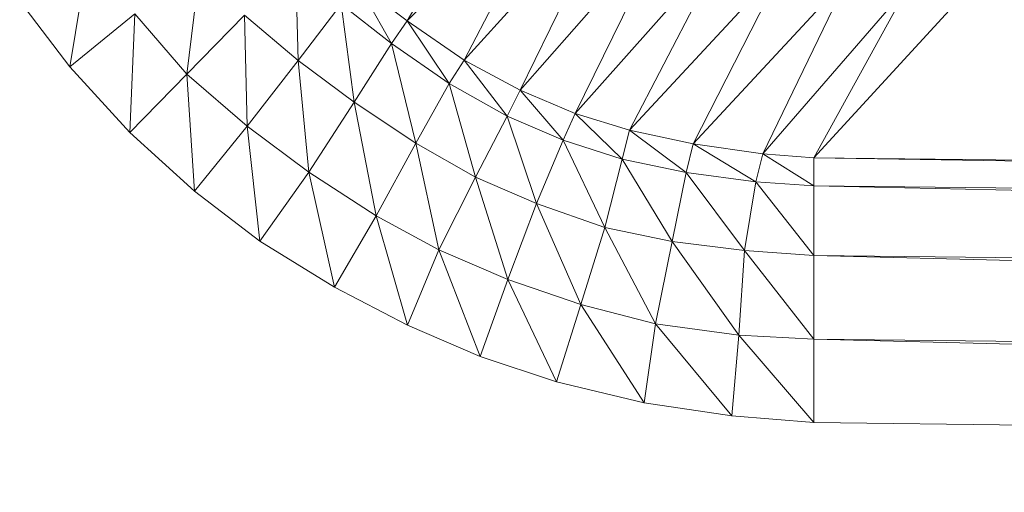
# Model space of a CAD drawing. Header units: metres. Extents: x 391.1 to 427.5, y 12.7 to 28.4.
# Tile 39 of 240: x 409.5306 to 409.5782, y 14.2356 to 14.2585. Entities that reach past the tile are written whole.
import ezdxf

# ---------------------------------------------------------------- set-up
doc = ezdxf.new("R2010")
doc.units = ezdxf.units.M
doc.layers.add('02_MOBILIARIO', color=7, linetype='Continuous', lineweight=18)

# ---------------------------------------------------------------- blocks, each defined once
blk = doc.blocks.new('Family - Plats de dutxa PS-1-153666-01_ENLLUMENAT_PS1')
at = {"layer": '02_MOBILIARIO', "color": 253, "true_color": 0xaaaaaa}
for p, q in [((0.095882, 0.078071), (0.101401, 0.08762)), ((0.101401, 0.08762), (0.095882, 0.078071)), ((0.095882, 0.078071), (0.103712, 0.085885)), ((0.103712, 0.085885), (0.095882, 0.078071)), ((0.098635, 0.076167), (0.103712, 0.085885)), ((0.103712, 0.085885), (0.098635, 0.076167)), ((0.098635, 0.076167), (0.106078, 0.084383)), ((0.106078, 0.084383), (0.098635, 0.076167)), ((0.101344, 0.074717), (0.106078, 0.084383)), ((0.106078, 0.084383), (0.101344, 0.074717)), ((0.101344, 0.074717), (0.108633, 0.082995)), ((0.108633, 0.082995), (0.101344, 0.074717)), ((0.10401, 0.073589), (0.108633, 0.082995)), ((0.108633, 0.082995), (0.10401, 0.073589)), ((0.10401, 0.073589), (0.111338, 0.081832)), ((0.111338, 0.081832), (0.10401, 0.073589)), ((0.106628, 0.072774), (0.111338, 0.081832)), ((0.111338, 0.081832), (0.106628, 0.072774)), ((0.080487, 0.081384), (0.07957, 0.075853)), ((0.07957, 0.075853), (0.080487, 0.081384)), ((0.106628, 0.072774), (0.11423, 0.080968)), ((0.11423, 0.080968), (0.106628, 0.072774)), ((0.109721, 0.072128), (0.11423, 0.080968)), ((0.11423, 0.080968), (0.109721, 0.072128)), ((0.085896, 0.080879), (0.085222, 0.075485)), ((0.085222, 0.075485), (0.085896, 0.080879)), ((0.090615, 0.07616), (0.09048, 0.080744)), ((0.09048, 0.080744), (0.090615, 0.07616)), ((0.109721, 0.072128), (0.117235, 0.080218)), ((0.117235, 0.080218), (0.109721, 0.072128)), ((0.113086, 0.071643), (0.117235, 0.080218)), ((0.117235, 0.080218), (0.113086, 0.071643)), ((0.095882, 0.078071), (0.093482, 0.079888)), ((0.095127, 0.076969), (0.093482, 0.079888)), ((0.093482, 0.079888), (0.095882, 0.078071)), ((0.093482, 0.079888), (0.095127, 0.076969)), ((0.113086, 0.071643), (0.120128, 0.079767)), ((0.120128, 0.079767), (0.113086, 0.071643)), ((0.115559, 0.071441), (0.120128, 0.079767)), ((0.120128, 0.079767), (0.115559, 0.071441)), ((0.122975, 0.07953), (0.115559, 0.071441)), ((0.115559, 0.071441), (0.122975, 0.07953)), ((0.077141, 0.079026), (0.07957, 0.075853)), ((0.07957, 0.075853), (0.077141, 0.079026)), ((0.092689, 0.078883), (0.090615, 0.07616)), ((0.090615, 0.07616), (0.092689, 0.078883)), ((0.093312, 0.074137), (0.092689, 0.078883)), ((0.092689, 0.078883), (0.095127, 0.076969)), ((0.092689, 0.078883), (0.093312, 0.074137)), ((0.095127, 0.076969), (0.092689, 0.078883)), ((0.07957, 0.075853), (0.082717, 0.078407)), ((0.082717, 0.078407), (0.07957, 0.075853)), ((0.082717, 0.078407), (0.082461, 0.072675)), ((0.082461, 0.072675), (0.082717, 0.078407)), ((0.082717, 0.078407), (0.085222, 0.075485)), ((0.085222, 0.075485), (0.082717, 0.078407)), ((0.088009, 0.078353), (0.085222, 0.075485)), ((0.088009, 0.078353), (0.085222, 0.075485)), ((0.088143, 0.072981), (0.088009, 0.078353)), ((0.088009, 0.078353), (0.090615, 0.07616)), ((0.088009, 0.078353), (0.088143, 0.072981)), ((0.090615, 0.07616), (0.088009, 0.078353)), ((0.095882, 0.078071), (0.095127, 0.076969)), ((0.095127, 0.076969), (0.095882, 0.078071)), ((0.098635, 0.076167), (0.095882, 0.078071)), ((0.097919, 0.075046), (0.095882, 0.078071)), ((0.095882, 0.078071), (0.098635, 0.076167)), ((0.095882, 0.078071), (0.097919, 0.075046)), ((0.093312, 0.074137), (0.095127, 0.076969)), ((0.095127, 0.076969), (0.093312, 0.074137)), ((0.097919, 0.075046), (0.095127, 0.076969)), ((0.096294, 0.072146), (0.095127, 0.076969)), ((0.095127, 0.076969), (0.097919, 0.075046)), ((0.095127, 0.076969), (0.096294, 0.072146)), ((0.07957, 0.075853), (0.082461, 0.072675)), ((0.082461, 0.072675), (0.07957, 0.075853)), ((0.088143, 0.072981), (0.090615, 0.07616)), ((0.090615, 0.07616), (0.088143, 0.072981)), ((0.093312, 0.074137), (0.090615, 0.07616)), ((0.09112, 0.07075), (0.090615, 0.07616)), ((0.090615, 0.07616), (0.093312, 0.074137)), ((0.090615, 0.07616), (0.09112, 0.07075)), ((0.097919, 0.075046), (0.098635, 0.076167)), ((0.098635, 0.076167), (0.097919, 0.075046)), ((0.101344, 0.074717), (0.098635, 0.076167)), ((0.100727, 0.073463), (0.098635, 0.076167)), ((0.098635, 0.076167), (0.101344, 0.074717)), ((0.098635, 0.076167), (0.100727, 0.073463)), ((0.085222, 0.075485), (0.082461, 0.072675)), ((0.085222, 0.075485), (0.082461, 0.072675)), ((0.088143, 0.072981), (0.085222, 0.075485)), ((0.085589, 0.069834), (0.085222, 0.075485)), ((0.085222, 0.075485), (0.088143, 0.072981)), ((0.085222, 0.075485), (0.085589, 0.069834)), ((0.096294, 0.072146), (0.097919, 0.075046)), ((0.097919, 0.075046), (0.096294, 0.072146)), ((0.100727, 0.073463), (0.097919, 0.075046)), ((0.099184, 0.070502), (0.097919, 0.075046)), ((0.097919, 0.075046), (0.100727, 0.073463)), ((0.097919, 0.075046), (0.099184, 0.070502)), ((0.100727, 0.073463), (0.101344, 0.074717)), ((0.101344, 0.074717), (0.100727, 0.073463)), ((0.10401, 0.073589), (0.101344, 0.074717)), ((0.103432, 0.072298), (0.101344, 0.074717)), ((0.101344, 0.074717), (0.10401, 0.073589)), ((0.101344, 0.074717), (0.103432, 0.072298)), ((0.09112, 0.07075), (0.093312, 0.074137)), ((0.093312, 0.074137), (0.09112, 0.07075)), ((0.096294, 0.072146), (0.093312, 0.074137)), ((0.094387, 0.068643), (0.093312, 0.074137)), ((0.093312, 0.074137), (0.096294, 0.072146)), ((0.093312, 0.074137), (0.094387, 0.068643)), ((0.099184, 0.070502), (0.100727, 0.073463)), ((0.100727, 0.073463), (0.099184, 0.070502)), ((0.10214, 0.069232), (0.100727, 0.073463)), ((0.100727, 0.073463), (0.103432, 0.072298)), ((0.100727, 0.073463), (0.10214, 0.069232)), ((0.103432, 0.072298), (0.100727, 0.073463)), ((0.103432, 0.072298), (0.10401, 0.073589)), ((0.10401, 0.073589), (0.103432, 0.072298)), ((0.106628, 0.072774), (0.10401, 0.073589)), ((0.106288, 0.071381), (0.10401, 0.073589)), ((0.10401, 0.073589), (0.106628, 0.072774)), ((0.10401, 0.073589), (0.106288, 0.071381)), ((0.085589, 0.069834), (0.088143, 0.072981)), ((0.088143, 0.072981), (0.085589, 0.069834)), ((0.09112, 0.07075), (0.088143, 0.072981)), ((0.088762, 0.067405), (0.088143, 0.072981)), ((0.088143, 0.072981), (0.09112, 0.07075)), ((0.088143, 0.072981), (0.088762, 0.067405)), ((0.082461, 0.072675), (0.085589, 0.069834)), ((0.085589, 0.069834), (0.082461, 0.072675)), ((0.106288, 0.071381), (0.106628, 0.072774)), ((0.106628, 0.072774), (0.106288, 0.071381)), ((0.109721, 0.072128), (0.106628, 0.072774)), ((0.106628, 0.072774), (0.109381, 0.070736)), ((0.109381, 0.070736), (0.106628, 0.072774)), ((0.106628, 0.072774), (0.109721, 0.072128)), ((0.096294, 0.072146), (0.094387, 0.068643)), ((0.094387, 0.068643), (0.096294, 0.072146)), ((0.099184, 0.070502), (0.096294, 0.072146)), ((0.097415, 0.06699), (0.096294, 0.072146)), ((0.096294, 0.072146), (0.099184, 0.070502)), ((0.096294, 0.072146), (0.097415, 0.06699)), ((0.10214, 0.069232), (0.103432, 0.072298)), ((0.103432, 0.072298), (0.10214, 0.069232)), ((0.105446, 0.06807), (0.103432, 0.072298)), ((0.103432, 0.072298), (0.106288, 0.071381)), ((0.103432, 0.072298), (0.105446, 0.06807)), ((0.106288, 0.071381), (0.103432, 0.072298)), ((0.109381, 0.070736), (0.109721, 0.072128)), ((0.109721, 0.072128), (0.109381, 0.070736)), ((0.113086, 0.071643), (0.109721, 0.072128)), ((0.112746, 0.070284), (0.109721, 0.072128)), ((0.109721, 0.072128), (0.113086, 0.071643)), ((0.109721, 0.072128), (0.112746, 0.070284)), ((0.112746, 0.070284), (0.113086, 0.071643)), ((0.113086, 0.071643), (0.112746, 0.070284)), ((0.115559, 0.071441), (0.113086, 0.071643)), ((0.115559, 0.070092), (0.113086, 0.071643)), ((0.113086, 0.071643), (0.115559, 0.071441)), ((0.113086, 0.071643), (0.115559, 0.070092)), ((0.409997, 0.06807), (0.115559, 0.071441)), ((0.115559, 0.071441), (0.409997, 0.066721)), ((0.115559, 0.071441), (0.115559, 0.070092)), ((0.409997, 0.066721), (0.115559, 0.071441)), ((0.115559, 0.071441), (0.409997, 0.06807)), ((0.115559, 0.070092), (0.115559, 0.071441)), ((0.105446, 0.06807), (0.106288, 0.071381)), ((0.106288, 0.071381), (0.105446, 0.06807)), ((0.108701, 0.067398), (0.106288, 0.071381)), ((0.106288, 0.071381), (0.109381, 0.070736)), ((0.106288, 0.071381), (0.108701, 0.067398)), ((0.109381, 0.070736), (0.106288, 0.071381)), ((0.088762, 0.067405), (0.09112, 0.07075)), ((0.09112, 0.07075), (0.088762, 0.067405)), ((0.092362, 0.065186), (0.09112, 0.07075)), ((0.09112, 0.07075), (0.094387, 0.068643)), ((0.09112, 0.07075), (0.092362, 0.065186)), ((0.094387, 0.068643), (0.09112, 0.07075)), ((0.099184, 0.070502), (0.097415, 0.06699)), ((0.097415, 0.06699), (0.099184, 0.070502)), ((0.10214, 0.069232), (0.099184, 0.070502)), ((0.100747, 0.065564), (0.099184, 0.070502)), ((0.099184, 0.070502), (0.10214, 0.069232)), ((0.099184, 0.070502), (0.100747, 0.065564)), ((0.108701, 0.067398), (0.109381, 0.070736)), ((0.109381, 0.070736), (0.108701, 0.067398)), ((0.112201, 0.066963), (0.109381, 0.070736)), ((0.109381, 0.070736), (0.112746, 0.070284)), ((0.109381, 0.070736), (0.112201, 0.066963)), ((0.112746, 0.070284), (0.109381, 0.070736)), ((0.112201, 0.066963), (0.112746, 0.070284)), ((0.112746, 0.070284), (0.112201, 0.066963)), ((0.115559, 0.066721), (0.112746, 0.070284)), ((0.112746, 0.070284), (0.115559, 0.070092)), ((0.112746, 0.070284), (0.115559, 0.066721)), ((0.115559, 0.070092), (0.112746, 0.070284)), ((0.409997, 0.066721), (0.115559, 0.070092)), ((0.409997, 0.063351), (0.115559, 0.070092)), ((0.115559, 0.070092), (0.409997, 0.066721)), ((0.115559, 0.070092), (0.409997, 0.063351)), ((0.115559, 0.070092), (0.115559, 0.066721)), ((0.115559, 0.066721), (0.115559, 0.070092)), ((0.085589, 0.069834), (0.088762, 0.067405)), ((0.088762, 0.067405), (0.085589, 0.069834)), ((0.100747, 0.065564), (0.10214, 0.069232)), ((0.10214, 0.069232), (0.100747, 0.065564)), ((0.105446, 0.06807), (0.10214, 0.069232)), ((0.104282, 0.064342), (0.10214, 0.069232)), ((0.10214, 0.069232), (0.105446, 0.06807)), ((0.10214, 0.069232), (0.104282, 0.064342)), ((0.092362, 0.065186), (0.094387, 0.068643)), ((0.094387, 0.068643), (0.092362, 0.065186)), ((0.097415, 0.06699), (0.094387, 0.068643)), ((0.095896, 0.06335), (0.094387, 0.068643)), ((0.094387, 0.068643), (0.097415, 0.06699)), ((0.094387, 0.068643), (0.095896, 0.06335)), ((0.104282, 0.064342), (0.105446, 0.06807)), ((0.105446, 0.06807), (0.104282, 0.064342)), ((0.108701, 0.067398), (0.105446, 0.06807)), ((0.107891, 0.063409), (0.105446, 0.06807)), ((0.105446, 0.06807), (0.108701, 0.067398)), ((0.105446, 0.06807), (0.107891, 0.063409)), ((0.088762, 0.067405), (0.092362, 0.065186)), ((0.092362, 0.065186), (0.088762, 0.067405)), ((0.107891, 0.063409), (0.108701, 0.067398)), ((0.108701, 0.067398), (0.107891, 0.063409)), ((0.112201, 0.066963), (0.108701, 0.067398)), ((0.111928, 0.062863), (0.108701, 0.067398)), ((0.108701, 0.067398), (0.112201, 0.066963)), ((0.108701, 0.067398), (0.111928, 0.062863)), ((0.097415, 0.06699), (0.095896, 0.06335)), ((0.095896, 0.06335), (0.097415, 0.06699)), ((0.100747, 0.065564), (0.097415, 0.06699)), ((0.099408, 0.061837), (0.097415, 0.06699)), ((0.097415, 0.06699), (0.100747, 0.065564)), ((0.097415, 0.06699), (0.099408, 0.061837)), ((0.111928, 0.062863), (0.112201, 0.066963)), ((0.112201, 0.066963), (0.111928, 0.062863)), ((0.115559, 0.066721), (0.112201, 0.066963)), ((0.115559, 0.062676), (0.112201, 0.066963)), ((0.112201, 0.066963), (0.115559, 0.066721)), ((0.112201, 0.066963), (0.115559, 0.062676)), ((0.409997, 0.063351), (0.115559, 0.066721)), ((0.115559, 0.066721), (0.409997, 0.059306)), ((0.115559, 0.066721), (0.115559, 0.062676)), ((0.409997, 0.059306), (0.115559, 0.066721)), ((0.115559, 0.066721), (0.409997, 0.063351)), ((0.115559, 0.062676), (0.115559, 0.066721)), ((0.099408, 0.061837), (0.100747, 0.065564)), ((0.100747, 0.065564), (0.099408, 0.061837)), ((0.103103, 0.060607), (0.100747, 0.065564)), ((0.100747, 0.065564), (0.104282, 0.064342)), ((0.100747, 0.065564), (0.103103, 0.060607)), ((0.104282, 0.064342), (0.100747, 0.065564)), ((0.092362, 0.065186), (0.095896, 0.06335)), ((0.095896, 0.06335), (0.092362, 0.065186)), ((0.104282, 0.064342), (0.103103, 0.060607)), ((0.103103, 0.060607), (0.104282, 0.064342)), ((0.107344, 0.059582), (0.104282, 0.064342)), ((0.104282, 0.064342), (0.107891, 0.063409)), ((0.104282, 0.064342), (0.107344, 0.059582)), ((0.107891, 0.063409), (0.104282, 0.064342)), ((0.095896, 0.06335), (0.099408, 0.061837)), ((0.099408, 0.061837), (0.095896, 0.06335)), ((0.107344, 0.059582), (0.107891, 0.063409)), ((0.107891, 0.063409), (0.107344, 0.059582)), ((0.111586, 0.058967), (0.107891, 0.063409)), ((0.107891, 0.063409), (0.111928, 0.062863)), ((0.107891, 0.063409), (0.111586, 0.058967)), ((0.111928, 0.062863), (0.107891, 0.063409)), ((0.111586, 0.058967), (0.111928, 0.062863)), ((0.111928, 0.062863), (0.111586, 0.058967)), ((0.115559, 0.058632), (0.111928, 0.062863)), ((0.111928, 0.062863), (0.115559, 0.062676)), ((0.111928, 0.062863), (0.115559, 0.058632)), ((0.115559, 0.062676), (0.111928, 0.062863)), ((0.409997, 0.059306), (0.115559, 0.062676)), ((0.409997, 0.055261), (0.115559, 0.062676)), ((0.115559, 0.062676), (0.409997, 0.059306)), ((0.115559, 0.062676), (0.409997, 0.055261)), ((0.115559, 0.062676), (0.115559, 0.058632)), ((0.115559, 0.058632), (0.115559, 0.062676)), ((0.099408, 0.061837), (0.103103, 0.060607)), ((0.103103, 0.060607), (0.099408, 0.061837)), ((0.103103, 0.060607), (0.107344, 0.059582)), ((0.107344, 0.059582), (0.103103, 0.060607)), ((0.107344, 0.059582), (0.111586, 0.058967)), ((0.111586, 0.058967), (0.107344, 0.059582)), ((0.111586, 0.058967), (0.115559, 0.058632)), ((0.115559, 0.058632), (0.111586, 0.058967)), ((0.409997, 0.055261), (0.115559, 0.058632)), ((0.409997, 0.055261), (0.115559, 0.058632))]:
    blk.add_line(p, q, dxfattribs=at)
blk = doc.blocks.new('LONDR55-XX_ZZ-ARQ-CAA-M3D-Londres55_ifc-1-01_ENLLUMENAT_PS1')
at = {"layer": '02_MOBILIARIO', "color": 253, "lineweight": 18, "true_color": 0xaaaaaa}
blk.add_blockref('Family - Plats de dutxa PS-1-153666-01_ENLLUMENAT_PS1', (409.453442, 14.180351), dxfattribs=at)

msp = doc.modelspace()

# ---------------------------------------------------------------- block references
at = {"lineweight": 5}
msp.add_blockref('LONDR55-XX_ZZ-ARQ-CAA-M3D-Londres55_ifc-1-01_ENLLUMENAT_PS1', (0, 0), dxfattribs=at)

doc.saveas('drawing.dxf')
